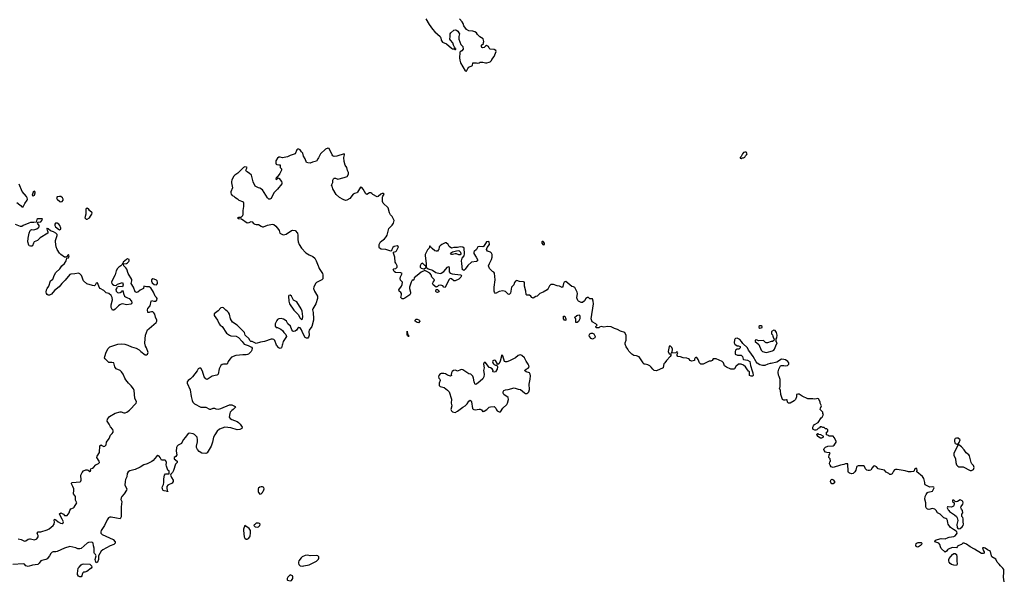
# Model space of a CAD drawing. Header units: inches. Extents: x 2106670 to 2322961, y 36024 to 224899.
# Tile 212 of 256: x 2265256 to 2280890, y 143084 to 151997. Entities that reach past the tile are written whole.
import ezdxf

# ---------------------------------------------------------------- set-up
doc = ezdxf.new("R2010")
doc.units = ezdxf.units.IN
doc.header["$MEASUREMENT"] = 0
for name, color, linetype in [('C2164', 7, 'Continuous'), ('C2174', 7, 'Continuous'), ('C2175', 7, 'Continuous'), ('C2184', 7, 'Continuous')]:
    doc.layers.add(name, color=color, linetype=linetype)

msp = doc.modelspace()

# ---------------------------------------------------------------- linework, layer by layer
at = {"layer": 'C2164', "color": 5}
for points, elevation in [([(2270000, 149803), (2269992, 149788), (2269968, 149752), (2269950, 149744), (2269904, 149736), (2269870, 149721), (2269830, 149724), (2269810, 149733), (2269790, 149790), (2269764, 149830), (2269750, 149878), (2269730, 149898), (2269709, 149930), (2269690, 149940), (2269670, 149941), (2269655, 149930), (2269631, 149869), (2269550, 149842), (2269510, 149819), (2269430, 149802), (2269390, 149815), (2269370, 149814), (2269350, 149799), (2269324, 149756), (2269321, 149721), (2269326, 149706), (2269338, 149698), (2269370, 149691), (2269390, 149694), (2269393, 149653), (2269412, 149632), (2269412, 149610), (2269385, 149555), (2269344, 149496), (2269330, 149494), (2269323, 149470), (2269330, 149463), (2269356, 149484), (2269370, 149485), (2269378, 149478), (2269411, 149430), (2269419, 149410), (2269416, 149390), (2269350, 149309), (2269291, 149250), (2269250, 149158), (2269230, 149146), (2269210, 149148), (2269190, 149168), (2269110, 149299), (2269070, 149324), (2269049, 149329), (2268996, 149356), (2268963, 149423), (2268935, 149530), (2268902, 149562), (2268859, 149590), (2268849, 149610), (2268866, 149650), (2268856, 149656), (2268830, 149662), (2268810, 149652), (2268718, 149562), (2268670, 149529), (2268650, 149509), (2268623, 149450), (2268618, 149430), (2268620, 149410), (2268636, 149330), (2268610, 149264), (2268607, 149250), (2268612, 149230), (2268630, 149209), (2268655, 149195), (2268670, 149178), (2268713, 149153), (2268738, 149130), (2268793, 149113), (2268804, 149104), (2268811, 149090), (2268809, 149030), (2268799, 148970), (2268800, 148910), (2268794, 148886), (2268770, 148859), (2268730, 148859), (2268716, 148850), (2268730, 148843), (2268778, 148838), (2268870, 148773), (2268901, 148779), (2268930, 148795), (2268950, 148787), (2268970, 148764), (2268990, 148751), (2269010, 148744), (2269050, 148745), (2269090, 148718), (2269110, 148711), (2269130, 148711), (2269190, 148735), (2269270, 148751), (2269290, 148746), (2269321, 148721), (2269365, 148665), (2269375, 148650), (2269386, 148610), (2269430, 148588), (2269450, 148585), (2269487, 148593), (2269570, 148651), (2269590, 148656), (2269630, 148651), (2269666, 148610), (2269675, 148575), (2269673, 148510), (2269679, 148470), (2269696, 148430), (2269730, 148370), (2269799, 148299), (2269850, 148263), (2269910, 148236), (2269941, 148210), (2269965, 148170), (2269993, 148093), (2270000, 148078)], 20), ([(2265213, 149093), (2265261, 149061), (2265282, 149042), (2265290, 149025), (2265310, 149026), (2265339, 149081), (2265373, 149130), (2265379, 149150), (2265375, 149170), (2265364, 149190), (2265297, 149270), (2265249, 149389)], 20), ([(2265230, 143758), (2265282, 143750), (2265330, 143723), (2265353, 143727), (2265390, 143751), (2265410, 143758), (2265430, 143758), (2265490, 143741), (2265530, 143758), (2265548, 143790), (2265548, 143810), (2265538, 143830), (2265535, 143850), (2265548, 143870), (2265590, 143871), (2265690, 143902), (2265723, 143917), (2265790, 143972), (2265802, 143990), (2265808, 144030), (2265802, 144050), (2265810, 144072), (2265830, 144062), (2265868, 144028), (2265906, 144006), (2265930, 144000), (2265949, 144010), (2265950, 144030), (2265932, 144072), (2265888, 144150), (2265890, 144154), (2265910, 144172), (2265950, 144151), (2265970, 144131), (2265990, 144126), (2266010, 144131), (2266044, 144170), (2266053, 144207), (2266066, 144234), (2266110, 144251), (2266120, 144260), (2266164, 144330), (2266143, 144370), (2266142, 144430), (2266109, 144470), (2266118, 144530), (2266116, 144550), (2266102, 144590), (2266079, 144630), (2266080, 144640), (2266089, 144651), (2266216, 144664), (2266227, 144673), (2266232, 144688), (2266229, 144770), (2266249, 144810), (2266270, 144836), (2266307, 144853), (2266330, 144855), (2266342, 144850), (2266368, 144828), (2266386, 144830), (2266378, 144850), (2266388, 144870), (2266410, 144877), (2266430, 144891), (2266467, 144933), (2266510, 144953), (2266518, 144962), (2266522, 144970), (2266517, 144990), (2266482, 145050), (2266485, 145070), (2266526, 145130), (2266527, 145233), (2266550, 145252), (2266561, 145241), (2266590, 145225), (2266610, 145231), (2266629, 145250), (2266635, 145290), (2266677, 145350), (2266696, 145404), (2266727, 145430), (2266739, 145450), (2266743, 145470), (2266735, 145495), (2266696, 145536), (2266677, 145577), (2266646, 145626), (2266650, 145659), (2266683, 145697), (2266770, 145755), (2266850, 145773), (2266870, 145772), (2266910, 145759), (2266930, 145759), (2266960, 145770), (2267002, 145798), (2267104, 145910), (2267109, 145930), (2267083, 145990), (2267075, 146110), (2267061, 146141), (2267028, 146188), (2266983, 146230), (2266942, 146282), (2266927, 146307), (2266900, 146370), (2266872, 146410), (2266850, 146429), (2266790, 146458), (2266769, 146490), (2266749, 146549), (2266719, 146559), (2266670, 146558), (2266614, 146614), (2266605, 146630), (2266606, 146650), (2266630, 146719), (2266661, 146779), (2266690, 146804), (2266815, 146845), (2266874, 146854), (2266926, 146846), (2266972, 146832), (2267030, 146805), (2267104, 146784), (2267155, 146755), (2267178, 146730), (2267250, 146679), (2267270, 146678), (2267288, 146690), (2267294, 146714), (2267269, 146790), (2267256, 146816), (2267245, 146865), (2267246, 146930), (2267256, 146990), (2267286, 147074), (2267310, 147098), (2267350, 147126), (2267423, 147190), (2267432, 147210), (2267432, 147230), (2267415, 147275), (2267404, 147324), (2267387, 147347), (2267370, 147359), (2267350, 147363), (2267323, 147357), (2267310, 147348), (2267290, 147348), (2267283, 147390), (2267290, 147411), (2267330, 147458), (2267343, 147530), (2267350, 147541), (2267388, 147528), (2267410, 147528), (2267435, 147545), (2267441, 147570), (2267430, 147589), (2267405, 147610), (2267379, 147670), (2267339, 147739), (2267330, 147749), (2267310, 147759), (2267270, 147759), (2267230, 147766), (2267222, 147730), (2267170, 147707), (2267130, 147672), (2267110, 147665), (2267090, 147679), (2267062, 147750), (2267024, 147810), (2267036, 147850), (2267035, 147875), (2266977, 147970), (2266956, 148036), (2266940, 148060), (2266909, 148090), (2266902, 148110), (2266902, 148118), (2266910, 148122), (2266950, 148126), (2266970, 148139), (2266990, 148161), (2266995, 148170), (2266994, 148190), (2266970, 148201), (2266950, 148193), (2266901, 148150), (2266894, 148126), (2266890, 148128), (2266886, 148114), (2266861, 148090), (2266831, 148070), (2266810, 148047), (2266788, 148010), (2266774, 147946), (2266722, 147858), (2266714, 147830), (2266719, 147810), (2266730, 147798), (2266750, 147785), (2266770, 147780), (2266796, 147784), (2266810, 147797), (2266890, 147825), (2266897, 147790), (2266890, 147755), (2266830, 147762), (2266806, 147754), (2266797, 147743), (2266785, 147715), (2266789, 147689), (2266808, 147668), (2266830, 147661), (2266854, 147666), (2266879, 147681), (2266890, 147702), (2266899, 147679), (2266903, 147650), (2266922, 147610), (2266937, 147597), (2266970, 147585), (2266995, 147570), (2267031, 147530), (2267035, 147505), (2267031, 147489), (2267019, 147481), (2266950, 147473), (2266890, 147487), (2266870, 147484), (2266847, 147473), (2266825, 147455), (2266770, 147402), (2266750, 147389), (2266730, 147389), (2266709, 147430), (2266710, 147474), (2266730, 147550), (2266727, 147590), (2266710, 147621), (2266670, 147649), (2266630, 147660), (2266590, 147697), (2266535, 147730), (2266518, 147750), (2266515, 147770), (2266490, 147819), (2266470, 147818), (2266456, 147784), (2266445, 147775), (2266410, 147777), (2266323, 147803), (2266269, 147850), (2266257, 147877), (2266249, 147910), (2266236, 147936), (2266210, 147962), (2266190, 147974), (2266130, 147964), (2266070, 147960), (2266050, 147951), (2265977, 147863), (2265924, 147810), (2265883, 147757), (2265810, 147698), (2265759, 147641), (2265730, 147627), (2265710, 147627), (2265690, 147637), (2265681, 147650), (2265677, 147670), (2265682, 147710), (2265690, 147730), (2265717, 147770), (2265744, 147850), (2265781, 147879), (2265789, 147891), (2265804, 147936), (2265830, 147985), (2265896, 148044), (2265927, 148093), (2265970, 148130), (2265994, 148170), (2266006, 148214), (2266030, 148218), (2266042, 148250), (2266030, 148268), (2265994, 148226), (2265970, 148228), (2265910, 148269), (2265889, 148289), (2265849, 148350), (2265833, 148390), (2265824, 148470), (2265825, 148495), (2265849, 148570), (2265849, 148590), (2265829, 148610), (2265792, 148632), (2265744, 148644), (2265710, 148676), (2265696, 148676), (2265690, 148686), (2265686, 148670), (2265704, 148630), (2265703, 148610), (2265584, 148536), (2265538, 148490), (2265488, 148472), (2265475, 148450), (2265462, 148410), (2265450, 148402), (2265430, 148402), (2265409, 148409), (2265400, 148420), (2265385, 148470), (2265389, 148530), (2265409, 148610), (2265424, 148650), (2265430, 148658), (2265450, 148666), (2265483, 148663), (2265510, 148670), (2265530, 148678), (2265548, 148692), (2265564, 148710), (2265565, 148730), (2265538, 148770), (2265550, 148782), (2265590, 148791), (2265609, 148810), (2265618, 148830), (2265615, 148835), (2265545, 148835), (2265530, 148826), (2265517, 148783), (2265483, 148777), (2265430, 148778), (2265401, 148770), (2265311, 148730), (2265290, 148716), (2265270, 148716), (2265190, 148749)], 20), ([(2270000, 147843), (2269970, 147828), (2269952, 147810), (2269925, 147750), (2269921, 147730), (2269936, 147690), (2269983, 147610), (2269987, 147570), (2269956, 147490), (2269910, 147406), (2269908, 147390), (2269916, 147350), (2269924, 147250), (2269922, 147230), (2269893, 147130), (2269851, 147069), (2269847, 147050), (2269852, 146990), (2269842, 146958), (2269830, 146945), (2269810, 146945), (2269790, 146954), (2269750, 147022), (2269730, 147075), (2269710, 147104), (2269688, 147112), (2269670, 147101), (2269651, 147070), (2269630, 147054), (2269610, 147049), (2269594, 147054), (2269577, 147077), (2269555, 147135), (2269515, 147170), (2269495, 147210), (2269474, 147230), (2269446, 147246), (2269410, 147253), (2269370, 147249), (2269350, 147238), (2269337, 147223), (2269325, 147190), (2269312, 147170), (2269313, 147133), (2269330, 147114), (2269350, 147112), (2269405, 147085), (2269430, 147065), (2269450, 147031), (2269480, 147000), (2269491, 146971), (2269439, 146890), (2269427, 146850), (2269426, 146830), (2269411, 146789), (2269390, 146778), (2269370, 146788), (2269333, 146833), (2269306, 146906), (2269290, 146922), (2269270, 146929), (2269250, 146929), (2269142, 146890), (2269081, 146879), (2269010, 146858), (2268950, 146888), (2268926, 146890), (2268910, 146906), (2268898, 146930), (2268838, 146990), (2268829, 147009), (2268828, 147030), (2268820, 147040), (2268710, 147149), (2268634, 147194), (2268604, 147250), (2268586, 147326), (2268572, 147352), (2268552, 147372), (2268527, 147387), (2268490, 147425), (2268470, 147431), (2268450, 147423), (2268406, 147374), (2268343, 147330), (2268343, 147303), (2268396, 147230), (2268425, 147170), (2268441, 147150), (2268470, 147127), (2268541, 147021), (2268590, 146988), (2268610, 146981), (2268692, 146972), (2268730, 146952), (2268790, 146892), (2268802, 146870), (2268822, 146850), (2268885, 146825), (2268938, 146798), (2268945, 146785), (2268943, 146750), (2268931, 146730), (2268891, 146690), (2268876, 146684), (2268850, 146678), (2268801, 146679), (2268749, 146671), (2268690, 146670), (2268621, 146639), (2268593, 146610), (2268565, 146570), (2268551, 146529), (2268490, 146530), (2268470, 146524), (2268450, 146510), (2268425, 146455), (2268407, 146373), (2268399, 146361), (2268387, 146353), (2268310, 146339), (2268283, 146317), (2268231, 146289), (2268210, 146295), (2268185, 146330), (2268157, 146417), (2268130, 146466), (2268110, 146468), (2268090, 146458), (2268074, 146426), (2267999, 146330), (2267970, 146299), (2267930, 146270), (2267915, 146250), (2267914, 146230), (2267964, 146124), (2267977, 146017), (2267994, 145954), (2268007, 145927), (2268030, 145898), (2268130, 145845), (2268210, 145845), (2268270, 145816), (2268290, 145818), (2268330, 145831), (2268350, 145831), (2268370, 145819), (2268410, 145815), (2268450, 145826), (2268590, 145887), (2268623, 145883), (2268678, 145858), (2268682, 145850), (2268665, 145830), (2268645, 145810), (2268623, 145797), (2268599, 145770), (2268591, 145749), (2268583, 145690), (2268596, 145670), (2268625, 145650), (2268710, 145618), (2268730, 145606), (2268757, 145577), (2268787, 145530), (2268783, 145510), (2268750, 145492), (2268710, 145490), (2268610, 145521), (2268511, 145529), (2268430, 145501), (2268390, 145469), (2268353, 145410), (2268335, 145370), (2268317, 145290), (2268296, 145230), (2268235, 145125), (2268210, 145112), (2268150, 145119), (2268106, 145146), (2268077, 145177), (2268065, 145210), (2268065, 145230), (2268080, 145300), (2268082, 145330), (2268074, 145370), (2268059, 145390), (2268030, 145415), (2268010, 145424), (2267950, 145436), (2267931, 145429), (2267890, 145369), (2267850, 145329), (2267823, 145270), (2267770, 145242), (2267758, 145230), (2267748, 145210), (2267743, 145150), (2267751, 145090), (2267733, 145067), (2267708, 145050), (2267711, 145030), (2267755, 144990), (2267758, 144970), (2267730, 144941), (2267700, 144840), (2267682, 144810), (2267656, 144784), (2267653, 144770), (2267669, 144730), (2267692, 144690), (2267694, 144666), (2267676, 144644), (2267608, 144612), (2267592, 144590), (2267590, 144570), (2267599, 144521), (2267594, 144514), (2267606, 144514), (2267611, 144509), (2267550, 144518), (2267530, 144530), (2267522, 144550), (2267521, 144570), (2267523, 144590), (2267539, 144621), (2267547, 144650), (2267543, 144710), (2267555, 144770), (2267570, 144792), (2267629, 144791), (2267627, 144830), (2267610, 144850), (2267585, 144910), (2267580, 144930), (2267586, 144970), (2267576, 144996), (2267565, 145005), (2267510, 145006), (2267488, 145048), (2267470, 145072), (2267450, 145080), (2267430, 145066), (2267378, 145002), (2267355, 144985), (2267279, 144950), (2267225, 144935), (2267170, 144895), (2267090, 144859), (2267005, 144835), (2266979, 144821), (2266964, 144796), (2266959, 144741), (2266938, 144702), (2266930, 144670), (2266928, 144610), (2266956, 144550), (2266952, 144530), (2266914, 144470), (2266878, 144430), (2266865, 144410), (2266864, 144384), (2266876, 144350), (2266867, 144267), (2266870, 144106), (2266850, 144078), (2266796, 144084), (2266710, 144103), (2266690, 144102), (2266669, 144091), (2266643, 144057), (2266601, 143970), (2266548, 143892), (2266542, 143870), (2266547, 143850), (2266567, 143827), (2266739, 143750), (2266771, 143710), (2266771, 143690), (2266751, 143670), (2266695, 143645), (2266577, 143583), (2266550, 143561), (2266507, 143490), (2266505, 143430), (2266490, 143388), (2266470, 143378), (2266458, 143410), (2266455, 143430), (2266468, 143490), (2266458, 143510), (2266444, 143524), (2266437, 143537), (2266438, 143610), (2266426, 143646), (2266421, 143690), (2266410, 143702), (2266390, 143707), (2266350, 143698), (2266330, 143689), (2266230, 143606), (2266210, 143598), (2266179, 143599), (2266150, 143613), (2266050, 143637), (2265970, 143612), (2265850, 143555), (2265830, 143551), (2265790, 143554), (2265771, 143549), (2265753, 143527), (2265730, 143486), (2265690, 143442), (2265670, 143428), (2265610, 143415), (2265593, 143407), (2265568, 143370), (2265544, 143350), (2265459, 143341), (2265390, 143319), (2265355, 143330), (2265330, 143355), (2265310, 143362), (2265150, 143352)], 20), ([(2270000, 143476), (2269990, 143489), (2269970, 143493), (2269870, 143489), (2269830, 143499), (2269790, 143493), (2269742, 143470), (2269723, 143457), (2269691, 143410), (2269685, 143390), (2269685, 143370), (2269691, 143350), (2269710, 143331), (2269750, 143323), (2269769, 143331), (2269854, 143346), (2269970, 143405), (2269998, 143430), (2270000, 143435)], 40)]:
    msp.add_lwpolyline(points, dxfattribs=dict(at, elevation=elevation))
for points, elevation in [([(2265490, 149278), (2265470, 149258), (2265454, 149210), (2265470, 149202), (2265490, 149212), (2265504, 149250), (2265502, 149262)], 20), ([(2265887, 149193), (2265852, 149188), (2265842, 149170), (2265851, 149150), (2265893, 149113), (2265910, 149104), (2265930, 149110), (2265946, 149130), (2265948, 149150), (2265938, 149170), (2265910, 149191)], 20), ([(2266330, 149005), (2266309, 148990), (2266306, 148970), (2266308, 148910), (2266288, 148850), (2266310, 148830), (2266330, 148829), (2266366, 148850), (2266380, 148880), (2266403, 148910), (2266407, 148930), (2266367, 148970), (2266350, 148995)], 20), ([(2265853, 148770), (2265826, 148770), (2265814, 148750), (2265814, 148730), (2265823, 148710), (2265870, 148671), (2265890, 148662), (2265908, 148672), (2265909, 148690), (2265892, 148730), (2265880, 148750)], 20), ([(2267370, 147882), (2267351, 147870), (2267348, 147848), (2267360, 147820), (2267390, 147796), (2267430, 147791), (2267444, 147810), (2267445, 147830), (2267439, 147850), (2267430, 147861), (2267390, 147881)], 20), ([(2269550, 147625), (2269530, 147621), (2269525, 147610), (2269529, 147530), (2269539, 147490), (2269609, 147389), (2269679, 147319), (2269710, 147258), (2269730, 147238), (2269749, 147251), (2269752, 147288), (2269740, 147370), (2269725, 147410), (2269657, 147517), (2269606, 147546), (2269570, 147610)], 20), ([(2269110, 144581), (2269090, 144581), (2269070, 144577), (2269050, 144562), (2269045, 144550), (2269045, 144510), (2269050, 144491), (2269070, 144466), (2269089, 144471), (2269109, 144491), (2269118, 144510), (2269130, 144522), (2269139, 144550), (2269133, 144573)], 40), ([(2269050, 144009), (2269010, 144008), (2268990, 143986), (2268978, 143982), (2268974, 143970), (2268994, 143950), (2269030, 143941), (2269050, 143951), (2269069, 143970), (2269075, 143990), (2269063, 144003)], 40), ([(2268830, 143968), (2268811, 143910), (2268809, 143890), (2268818, 143790), (2268829, 143769), (2268850, 143754), (2268870, 143754), (2268890, 143763), (2268909, 143790), (2268914, 143806), (2268923, 143850), (2268922, 143890), (2268900, 143920)], 40), ([(2266210, 143153), (2266190, 143165), (2266174, 143190), (2266173, 143210), (2266187, 143290), (2266200, 143310), (2266230, 143346), (2266250, 143358), (2266270, 143362), (2266370, 143355), (2266396, 143330), (2266404, 143310), (2266391, 143290), (2266321, 143239), (2266290, 143228), (2266272, 143228), (2266260, 143220), (2266253, 143210), (2266245, 143170), (2266230, 143153)], 20), ([(2269550, 143186), (2269512, 143150), (2269502, 143130), (2269502, 143110), (2269510, 143102), (2269550, 143091), (2269570, 143098), (2269595, 143130), (2269595, 143155), (2269586, 143170)], 40)]:
    msp.add_lwpolyline(points, close=True, dxfattribs=dict(at, elevation=elevation))
at = {"layer": 'C2174', "color": 5}
for points, elevation in [([(2280000, 143993), (2279993, 144010), (2279989, 144049), (2279975, 144070), (2279960, 144080), (2279929, 144090), (2279870, 144149), (2279829, 144169), (2279809, 144209), (2279789, 144229), (2279750, 144237), (2279690, 144222), (2279670, 144228), (2279650, 144248), (2279644, 144270), (2279645, 144330), (2279629, 144390), (2279634, 144430), (2279650, 144462), (2279670, 144492), (2279680, 144500), (2279750, 144514), (2279774, 144570), (2279770, 144578), (2279750, 144582), (2279710, 144578), (2279636, 144616), (2279629, 144629), (2279629, 144650), (2279613, 144713), (2279590, 144745), (2279503, 144823), (2279499, 144830), (2279505, 144850), (2279501, 144870), (2279490, 144878), (2279471, 144870), (2279451, 144829), (2279410, 144822), (2279370, 144822), (2279318, 144838), (2279190, 144858), (2279162, 144858), (2279148, 144852), (2279131, 144830), (2279110, 144789), (2279090, 144778), (2279070, 144778), (2279054, 144794), (2279014, 144814), (2278989, 144849), (2278910, 144862), (2278886, 144870), (2278860, 144900), (2278830, 144918), (2278814, 144910), (2278790, 144886), (2278772, 144850), (2278750, 144842), (2278730, 144842), (2278708, 144850), (2278688, 144870), (2278670, 144906), (2278656, 144916), (2278570, 144918), (2278550, 144908), (2278543, 144897), (2278533, 144850), (2278519, 144821), (2278490, 144793), (2278470, 144789), (2278430, 144802), (2278418, 144810), (2278410, 144826), (2278406, 144946), (2278370, 144948), (2278344, 144936), (2278290, 144929), (2278170, 144889), (2278143, 144903), (2278125, 144925), (2278117, 144950), (2278121, 144979), (2278128, 144990), (2278127, 145027), (2278106, 145050), (2278108, 145092), (2278126, 145110), (2278122, 145122), (2278073, 145127), (2278050, 145135), (2278030, 145158), (2278026, 145174), (2278030, 145192), (2278050, 145212), (2278086, 145230), (2278170, 145232), (2278190, 145242), (2278218, 145290), (2278218, 145310), (2278190, 145366), (2278170, 145386), (2278110, 145386), (2278096, 145396), (2278067, 145407), (2278066, 145450), (2278082, 145458), (2278086, 145470), (2278086, 145490), (2278070, 145506), (2278050, 145506), (2278030, 145526), (2278010, 145526), (2277990, 145538), (2277965, 145535), (2277958, 145522), (2277934, 145510), (2277912, 145488), (2277897, 145483), (2277883, 145483), (2277855, 145495), (2277849, 145510), (2277849, 145531), (2277858, 145550), (2277878, 145570), (2277935, 145605), (2277983, 145677), (2277998, 145690), (2278018, 145730), (2278008, 145748), (2278006, 145770), (2277968, 145808), (2277969, 145831), (2277988, 145870), (2277968, 145910), (2277968, 145930), (2277942, 145982), (2277930, 145986), (2277910, 145978), (2277870, 145975), (2277850, 145982), (2277770, 145979), (2277680, 146020), (2277633, 146053), (2277610, 146055), (2277593, 146047), (2277592, 146010), (2277572, 145970), (2277552, 145950), (2277490, 145909), (2277466, 145910), (2277450, 145926), (2277442, 145962), (2277430, 145966), (2277410, 145958), (2277390, 145958), (2277370, 145968), (2277342, 146050), (2277338, 146110), (2277318, 146150), (2277329, 146171), (2277329, 146289), (2277316, 146336), (2277307, 146353), (2277307, 146367), (2277298, 146390), (2277298, 146410), (2277309, 146451), (2277336, 146504), (2277350, 146511), (2277389, 146511), (2277410, 146505), (2277446, 146510), (2277468, 146530), (2277469, 146550), (2277452, 146572), (2277417, 146597), (2277390, 146606), (2277351, 146609), (2277278, 146562), (2277190, 146539), (2277170, 146539), (2277134, 146530), (2277090, 146509), (2277050, 146509), (2277010, 146519), (2276967, 146547), (2276949, 146569), (2276904, 146650), (2276850, 146728), (2276828, 146750), (2276815, 146790), (2276738, 146858), (2276719, 146890), (2276690, 146924), (2276670, 146934), (2276650, 146942), (2276624, 146936), (2276612, 146928), (2276605, 146915), (2276602, 146870), (2276612, 146850), (2276650, 146822), (2276670, 146822), (2276694, 146810), (2276694, 146790), (2276674, 146770), (2276650, 146768), (2276622, 146750), (2276614, 146730), (2276614, 146690), (2276653, 146673), (2276712, 146672), (2276732, 146652), (2276742, 146610), (2276750, 146602), (2276810, 146596), (2276851, 146570), (2276858, 146510), (2276884, 146424), (2276898, 146390), (2276902, 146350), (2276890, 146338), (2276870, 146338), (2276846, 146350), (2276846, 146410), (2276830, 146418), (2276810, 146438), (2276782, 146490), (2276750, 146515), (2276710, 146528), (2276670, 146528), (2276627, 146493), (2276604, 146456), (2276594, 146450), (2276550, 146449), (2276481, 146481), (2276446, 146506), (2276429, 146550), (2276408, 146570), (2276313, 146613), (2276290, 146615), (2276266, 146614), (2276250, 146589), (2276230, 146578), (2276205, 146575), (2276170, 146562), (2276111, 146529), (2276069, 146529), (2276049, 146549), (2276030, 146606), (2276010, 146638), (2275990, 146638), (2275982, 146630), (2275973, 146607), (2275972, 146590), (2275930, 146575), (2275898, 146590), (2275890, 146606), (2275876, 146616), (2275847, 146627), (2275792, 146628), (2275750, 146648), (2275706, 146650), (2275698, 146670), (2275698, 146690), (2275706, 146710), (2275702, 146722), (2275690, 146726), (2275672, 146708), (2275606, 146706), (2275618, 146722), (2275619, 146770), (2275612, 146792), (2275590, 146814), (2275570, 146814), (2275566, 146810), (2275552, 146730), (2275570, 146694), (2275594, 146694), (2275594, 146670), (2275582, 146650), (2275525, 146590), (2275502, 146550), (2275486, 146534), (2275478, 146510), (2275472, 146470), (2275370, 146424), (2275330, 146429), (2275309, 146450), (2275285, 146485), (2275263, 146503), (2275230, 146519), (2275190, 146529), (2275166, 146530), (2275158, 146550), (2275090, 146648), (2275050, 146662), (2275010, 146668), (2274978, 146690), (2274930, 146738), (2274914, 146770), (2274884, 146804), (2274869, 146850), (2274869, 146870), (2274888, 146912), (2274888, 146948), (2274887, 146987), (2274866, 147030), (2274795, 147055), (2274750, 147082), (2274698, 147098), (2274650, 147121), (2274590, 147126), (2274530, 147119), (2274490, 147129), (2274461, 147119), (2274450, 147109), (2274407, 147107), (2274406, 147130), (2274426, 147150), (2274406, 147170), (2274344, 147204), (2274330, 147250), (2274365, 147490), (2274364, 147530), (2274350, 147568), (2274308, 147568), (2274290, 147586), (2274270, 147588), (2274247, 147573), (2274224, 147536), (2274190, 147506), (2274170, 147508), (2274130, 147528), (2274120, 147540), (2274102, 147582), (2274113, 147650), (2274109, 147670), (2274070, 147746), (2274050, 147758), (2274025, 147765), (2273930, 147841), (2273910, 147839), (2273903, 147830), (2273891, 147810), (2273880, 147760), (2273870, 147746), (2273829, 147769), (2273790, 147774), (2273734, 147794), (2273688, 147792), (2273666, 147774), (2273648, 147730), (2273630, 147710), (2273570, 147670), (2273516, 147650), (2273472, 147608), (2273450, 147605), (2273410, 147579), (2273390, 147587), (2273371, 147611), (2273350, 147625), (2273307, 147627), (2273297, 147637), (2273294, 147690), (2273273, 147770), (2273269, 147829), (2273257, 147837), (2273190, 147842), (2273150, 147858), (2273130, 147849), (2273115, 147825), (2273101, 147790), (2273066, 147750), (2273050, 147658), (2273030, 147634), (2273010, 147639), (2272970, 147681), (2272930, 147692), (2272870, 147682), (2272810, 147653), (2272796, 147670), (2272792, 147690), (2272792, 147752), (2272805, 147870), (2272803, 147923), (2272794, 147974), (2272786, 147990), (2272763, 148003), (2272715, 148050), (2272702, 148090), (2272714, 148130), (2272750, 148190), (2272759, 148230), (2272758, 148270), (2272749, 148290), (2272730, 148307), (2272682, 148322), (2272667, 148350), (2272678, 148382), (2272714, 148430), (2272712, 148472), (2272697, 148477), (2272670, 148469), (2272650, 148446), (2272623, 148397), (2272610, 148390), (2272550, 148399), (2272533, 148390), (2272512, 148348), (2272470, 148316), (2272466, 148310), (2272466, 148286), (2272505, 148230), (2272524, 148190), (2272526, 148170), (2272510, 148161), (2272430, 148149), (2272370, 148095), (2272330, 148038), (2272310, 148018), (2272290, 148026), (2272289, 148029), (2272279, 148130), (2272269, 148170), (2272284, 148210), (2272313, 148250), (2272321, 148279), (2272311, 148371), (2272290, 148387), (2272250, 148392), (2272210, 148381), (2272150, 148381), (2272110, 148373), (2272076, 148396), (2272061, 148430), (2272030, 148453), (2272010, 148454), (2271959, 148430), (2271930, 148410), (2271916, 148390), (2271909, 148351), (2271902, 148338), (2271890, 148325), (2271870, 148322), (2271850, 148330), (2271804, 148364), (2271790, 148384), (2271773, 148393), (2271770, 148406), (2271758, 148370), (2271730, 148344), (2271696, 148270), (2271694, 148250), (2271711, 148130), (2271711, 148071), (2271720, 148060), (2271744, 148044), (2271810, 148021), (2271864, 147984), (2271930, 147967), (2271950, 147972), (2271990, 147999), (2272050, 148068), (2272070, 148079), (2272077, 148057), (2272076, 147996), (2272090, 147975), (2272123, 147963), (2272254, 147950), (2272265, 147945), (2272271, 147931), (2272263, 147910), (2272230, 147881), (2272170, 147854), (2272150, 147854), (2272110, 147882), (2272090, 147889), (2272070, 147869), (2272010, 147746), (2271990, 147754), (2271973, 147773), (2271943, 147784), (2271904, 147776), (2271890, 147763), (2271870, 147753), (2271821, 147790), (2271813, 147810), (2271819, 147830), (2271836, 147850), (2271841, 147870), (2271801, 147910), (2271789, 147950), (2271770, 147973), (2271723, 148003), (2271690, 148018), (2271630, 147992), (2271570, 147935), (2271518, 147902), (2271514, 147870), (2271510, 147865), (2271490, 147861), (2271470, 147832), (2271447, 147750), (2271447, 147730), (2271461, 147670), (2271460, 147650), (2271449, 147631), (2271370, 147576), (2271350, 147568), (2271330, 147566), (2271322, 147570), (2271308, 147590), (2271321, 147630), (2271321, 147650), (2271310, 147666), (2271280, 147690), (2271276, 147710), (2271319, 147770), (2271330, 147793), (2271332, 147830), (2271304, 147864), (2271300, 147890), (2271305, 147915), (2271327, 147970), (2271310, 147979), (2271224, 147984), (2271201, 148001), (2271184, 148030), (2271197, 148043), (2271230, 148050), (2271248, 148070), (2271250, 148090), (2271230, 148135), (2271218, 148150), (2271211, 148230), (2271189, 148291), (2271194, 148306), (2271230, 148319), (2271241, 148330), (2271269, 148390), (2271250, 148407), (2271201, 148399), (2271181, 148379), (2271166, 148350), (2271163, 148337), (2271150, 148325), (2271070, 148350), (2270994, 148354), (2270969, 148369), (2270965, 148385), (2270965, 148430), (2270979, 148461), (2270987, 148473), (2271050, 148517), (2271076, 148550), (2271090, 148578), (2271117, 148683), (2271170, 148735), (2271191, 148770), (2271203, 148810), (2271172, 148872), (2271142, 148902), (2271126, 148930), (2271109, 149010), (2271030, 149086), (2271018, 149110), (2271015, 149135), (2271018, 149182), (2271023, 149197), (2271044, 149230), (2271030, 149238), (2271010, 149238), (2270993, 149230), (2270950, 149190), (2270930, 149186), (2270863, 149223), (2270850, 149238), (2270830, 149249), (2270810, 149248), (2270770, 149222), (2270750, 149235), (2270710, 149309), (2270690, 149335), (2270670, 149339), (2270621, 149259), (2270610, 149249), (2270570, 149239), (2270550, 149229), (2270499, 149161), (2270452, 149130), (2270430, 149129), (2270390, 149141), (2270333, 149173), (2270280, 149220), (2270229, 149310), (2270216, 149356), (2270208, 149370), (2270227, 149413), (2270228, 149450), (2270238, 149470), (2270250, 149482), (2270270, 149482), (2270310, 149465), (2270406, 149490), (2270455, 149510), (2270476, 149544), (2270479, 149570), (2270462, 149602), (2270449, 149650), (2270425, 149690), (2270408, 149748), (2270404, 149810), (2270414, 149854), (2270407, 149867), (2270290, 149830), (2270248, 149828), (2270230, 149838), (2270220, 149850), (2270172, 149952), (2270150, 149959), (2270110, 149943), (2270034, 149870), (2270000, 149803)], 20), ([(2270000, 148078), (2270013, 148050), (2270065, 147970), (2270072, 147950), (2270070, 147886), (2270054, 147870), (2270000, 147843)], 20), ([(2280000, 144265), (2279990, 144266), (2279982, 144250), (2280000, 144219)], 20), ([(2280000, 143593), (2279991, 143590), (2279970, 143564), (2279950, 143549), (2279890, 143605), (2279877, 143630), (2279867, 143667), (2279850, 143688), (2279789, 143710), (2279794, 143730), (2279810, 143743), (2279830, 143750), (2279890, 143763), (2279950, 143760), (2280000, 143781)], 20), ([(2270000, 143435), (2270006, 143450), (2270005, 143470), (2270000, 143476)], 40)]:
    msp.add_lwpolyline(points, dxfattribs=dict(at, elevation=elevation))
for points, elevation in [([(2276790, 149895), (2276770, 149895), (2276750, 149888), (2276732, 149870), (2276713, 149827), (2276694, 149810), (2276698, 149798), (2276710, 149794), (2276730, 149802), (2276750, 149802), (2276770, 149814), (2276783, 149837), (2276798, 149850), (2276806, 149870), (2276798, 149890)], 20), ([(2273570, 148475), (2273550, 148475), (2273546, 148470), (2273547, 148450), (2273570, 148423), (2273588, 148430), (2273589, 148450)], 20), ([(2272230, 148265), (2272190, 148281), (2272170, 148281), (2272130, 148269), (2272110, 148269), (2272098, 148290), (2272130, 148311), (2272170, 148321), (2272190, 148331), (2272230, 148335), (2272258, 148310), (2272259, 148281), (2272250, 148265)], 20), ([(2271650, 148132), (2271630, 148124), (2271617, 148090), (2271616, 148070), (2271630, 148052), (2271670, 148041), (2271678, 148042), (2271700, 148060), (2271708, 148070), (2271707, 148087), (2271696, 148096), (2271690, 148095)], 20), ([(2271890, 147668), (2271869, 147670), (2271862, 147690), (2271870, 147714), (2271890, 147716), (2271916, 147690), (2271910, 147678)], 20), ([(2273910, 147224), (2273890, 147248), (2273890, 147292), (2273910, 147291), (2273930, 147252), (2273930, 147228)], 20), ([(2274110, 147189), (2274086, 147190), (2274086, 147250), (2274066, 147270), (2274100, 147300), (2274132, 147312), (2274145, 147305), (2274150, 147294), (2274150, 147250), (2274130, 147209)], 20), ([(2271590, 147187), (2271568, 147190), (2271538, 147210), (2271538, 147230), (2271550, 147242), (2271570, 147245), (2271594, 147234), (2271603, 147223), (2271611, 147210)], 20), ([(2277030, 147138), (2277010, 147138), (2276994, 147130), (2276994, 147110), (2277010, 147102), (2277030, 147105), (2277046, 147110), (2277046, 147130)], 20), ([(2271430, 146966), (2271422, 146982), (2271409, 146990), (2271410, 147054), (2271413, 147013), (2271418, 146998), (2271431, 146990)], 20), ([(2274350, 146929), (2274330, 146938), (2274304, 146970), (2274301, 146990), (2274309, 147010), (2274330, 147022), (2274350, 147022), (2274370, 147014), (2274392, 146970), (2274391, 146949)], 20), ([(2277230, 147068), (2277193, 147047), (2277193, 147013), (2277210, 146994), (2277213, 146973), (2277224, 146944), (2277234, 146930), (2277233, 146907), (2277212, 146888), (2277190, 146888), (2277130, 146869), (2277110, 146868), (2277096, 146876), (2277067, 146907), (2276990, 146898), (2276950, 146918), (2276934, 146910), (2276934, 146890), (2276990, 146842), (2277031, 146751), (2277050, 146731), (2277110, 146717), (2277150, 146727), (2277210, 146741), (2277230, 146752), (2277242, 146770), (2277260, 146820), (2277286, 146870), (2277266, 146890), (2277266, 146930), (2277278, 146950), (2277282, 146990), (2277274, 147030), (2277250, 147062)], 20), ([(2272910, 146678), (2272884, 146576), (2272870, 146538), (2272847, 146527), (2272809, 146590), (2272790, 146596), (2272770, 146581), (2272766, 146566), (2272769, 146549), (2272777, 146537), (2272790, 146524), (2272810, 146515), (2272833, 146513), (2272842, 146490), (2272838, 146450), (2272810, 146409), (2272790, 146402), (2272769, 146410), (2272773, 146430), (2272757, 146457), (2272733, 146473), (2272710, 146478), (2272650, 146559), (2272630, 146556), (2272620, 146530), (2272633, 146470), (2272623, 146430), (2272630, 146370), (2272626, 146330), (2272610, 146297), (2272570, 146259), (2272510, 146213), (2272490, 146209), (2272470, 146248), (2272463, 146310), (2272450, 146338), (2272418, 146370), (2272390, 146376), (2272290, 146440), (2272270, 146445), (2272258, 146442), (2272210, 146418), (2272174, 146434), (2272145, 146430), (2272124, 146416), (2272110, 146395), (2272106, 146366), (2272111, 146349), (2272098, 146342), (2272050, 146353), (2272015, 146375), (2271990, 146383), (2271950, 146384), (2271930, 146374), (2271910, 146350), (2271907, 146330), (2271913, 146310), (2271927, 146290), (2271931, 146270), (2271919, 146230), (2271916, 146190), (2271930, 146176), (2271998, 146158), (2272050, 146119), (2272076, 146090), (2272114, 145974), (2272107, 145910), (2272117, 145870), (2272103, 145810), (2272111, 145790), (2272130, 145775), (2272170, 145765), (2272210, 145783), (2272290, 145847), (2272330, 145871), (2272359, 145901), (2272390, 145943), (2272410, 145959), (2272423, 145950), (2272430, 145932), (2272448, 145828), (2272455, 145815), (2272468, 145808), (2272490, 145806), (2272550, 145818), (2272570, 145816), (2272587, 145807), (2272610, 145774), (2272616, 145784), (2272630, 145786), (2272672, 145808), (2272710, 145845), (2272730, 145852), (2272790, 145858), (2272816, 145830), (2272825, 145805), (2272838, 145790), (2272870, 145771), (2272890, 145776), (2272928, 145832), (2272992, 145890), (2273003, 145910), (2273019, 145970), (2273010, 145999), (2272941, 146050), (2272933, 146070), (2272933, 146090), (2272946, 146114), (2272970, 146125), (2273010, 146128), (2273110, 146153), (2273170, 146134), (2273210, 146128), (2273270, 146077), (2273290, 146067), (2273310, 146064), (2273327, 146073), (2273338, 146090), (2273350, 146130), (2273345, 146215), (2273361, 146290), (2273365, 146345), (2273359, 146370), (2273349, 146390), (2273298, 146410), (2273269, 146430), (2273298, 146450), (2273330, 146464), (2273344, 146490), (2273343, 146510), (2273332, 146530), (2273296, 146576), (2273269, 146630), (2273230, 146669), (2273210, 146676), (2273186, 146674), (2273170, 146669), (2273128, 146632), (2273036, 146584), (2272990, 146566), (2272970, 146565), (2272954, 146574), (2272930, 146662)], 40), ([(2277970, 145358), (2277946, 145370), (2277926, 145390), (2277922, 145402), (2277906, 145410), (2277922, 145418), (2277926, 145430), (2277932, 145432), (2277938, 145418), (2277972, 145412), (2278010, 145394), (2278014, 145390), (2278014, 145370), (2278010, 145366), (2277990, 145358)], 20), ([(2278170, 144629), (2278150, 144633), (2278133, 144650), (2278129, 144670), (2278133, 144687), (2278150, 144703), (2278175, 144695), (2278194, 144670), (2278193, 144647)], 20), ([(2279510, 143625), (2279490, 143638), (2279486, 143650), (2279490, 143682), (2279506, 143694), (2279521, 143699), (2279570, 143702), (2279582, 143690), (2279574, 143670), (2279558, 143650), (2279530, 143629)], 20)]:
    msp.add_lwpolyline(points, close=True, dxfattribs=dict(at, elevation=elevation))
at = {"layer": 'C2175', "color": 5, "elevation": 20}
msp.add_lwpolyline([(2271705, 152010), (2271758, 151918), (2271810, 151847), (2271850, 151804), (2271931, 151730), (2271943, 151710), (2271951, 151670), (2271970, 151641), (2272033, 151613), (2272110, 151547), (2272130, 151536), (2272153, 151533), (2272170, 151522), (2272178, 151522), (2272186, 151530), (2272175, 151535), (2272160, 151560), (2272145, 151590), (2272132, 151632), (2272094, 151670), (2272086, 151686), (2272093, 151730), (2272089, 151770), (2272102, 151790), (2272150, 151831), (2272176, 151836), (2272190, 151831), (2272213, 151813), (2272231, 151790), (2272237, 151770), (2272231, 151730), (2272231, 151690), (2272263, 151603), (2272291, 151570), (2272298, 151530), (2272278, 151502), (2272252, 151488), (2272244, 151476), (2272241, 151390), (2272246, 151354), (2272257, 151310), (2272330, 151185), (2272350, 151182), (2272370, 151222), (2272390, 151242), (2272446, 151270), (2272450, 151314), (2272508, 151312), (2272530, 151306), (2272550, 151311), (2272570, 151325), (2272610, 151325), (2272650, 151311), (2272671, 151311), (2272710, 151321), (2272728, 151330), (2272748, 151350), (2272755, 151365), (2272790, 151412), (2272822, 151490), (2272818, 151510), (2272790, 151526), (2272727, 151527), (2272710, 151546), (2272698, 151570), (2272670, 151586), (2272650, 151578), (2272630, 151558), (2272610, 151548), (2272596, 151556), (2272589, 151570), (2272589, 151590), (2272619, 151621), (2272623, 151637), (2272624, 151650), (2272613, 151693), (2272564, 151724), (2272523, 151763), (2272508, 151788), (2272483, 151803), (2272450, 151815), (2272390, 151821), (2272350, 151841), (2272310, 151899), (2272297, 151937), (2272282, 151962), (2272239, 152010)], dxfattribs=at)
at = {"layer": 'C2184', "color": 5, "elevation": 20}
for points in [[(2280170, 145248), (2280150, 145246), (2280087, 145110), (2280088, 145088), (2280115, 145030), (2280119, 144970), (2280130, 144932), (2280150, 144911), (2280170, 144901), (2280239, 144899), (2280350, 144845), (2280370, 144844), (2280389, 144851), (2280399, 144861), (2280409, 144890), (2280400, 144920), (2280374, 144950), (2280364, 144970), (2280337, 145077), (2280329, 145090), (2280284, 145124), (2280253, 145170), (2280210, 145217)], [(2280130, 145358), (2280110, 145352), (2280099, 145330), (2280098, 145310), (2280104, 145284), (2280110, 145272), (2280150, 145254), (2280173, 145287), (2280188, 145330), (2280155, 145355)], [(2280130, 143335), (2280090, 143338), (2280051, 143351), (2280030, 143365), (2280012, 143390), (2280009, 143410), (2280009, 143430), (2280016, 143444), (2280069, 143510), (2280090, 143523), (2280110, 143526), (2280130, 143510), (2280138, 143470), (2280138, 143410), (2280143, 143357)]]:
    msp.add_lwpolyline(points, close=True, dxfattribs=at)
for points in [[(2280000, 144219), (2280007, 144207), (2280022, 144190), (2280100, 144140), (2280131, 144111), (2280141, 144090), (2280151, 144050), (2280136, 143984), (2280139, 143939), (2280150, 143923), (2280170, 143919), (2280190, 143923), (2280222, 143950), (2280235, 143970), (2280241, 143990), (2280235, 144030), (2280238, 144078), (2280234, 144094), (2280218, 144110), (2280215, 144130), (2280218, 144150), (2280229, 144170), (2280228, 144208), (2280208, 144230), (2280198, 144250), (2280203, 144270), (2280234, 144310), (2280237, 144330), (2280234, 144350), (2280223, 144363), (2280190, 144375), (2280145, 144350), (2280123, 144343), (2280108, 144348), (2280090, 144373), (2280070, 144373), (2280066, 144350), (2280092, 144332), (2280095, 144315), (2280090, 144286), (2280084, 144276), (2280050, 144258), (2280000, 144265)], [(2280000, 143781), (2280013, 143787), (2280090, 143794), (2280110, 143807), (2280132, 143830), (2280139, 143850), (2280135, 143870), (2280111, 143891), (2280084, 143904), (2280037, 143937), (2280001, 143990), (2280000, 143993)], [(2280890, 143078), (2280878, 143150), (2280885, 143230), (2280882, 143270), (2280869, 143290), (2280829, 143330), (2280810, 143358), (2280778, 143390), (2280755, 143435), (2280693, 143473), (2280684, 143490), (2280670, 143555), (2280655, 143570), (2280623, 143583), (2280588, 143610), (2280570, 143617), (2280550, 143615), (2280545, 143610), (2280558, 143570), (2280572, 143550), (2280572, 143530), (2280556, 143524), (2280530, 143524), (2280415, 143595), (2280350, 143630), (2280292, 143672), (2280250, 143690), (2280230, 143687), (2280210, 143670), (2280151, 143649), (2280146, 143634), (2280130, 143614), (2280070, 143618), (2280000, 143593)]]:
    msp.add_lwpolyline(points, dxfattribs=at)

doc.saveas('drawing.dxf')
